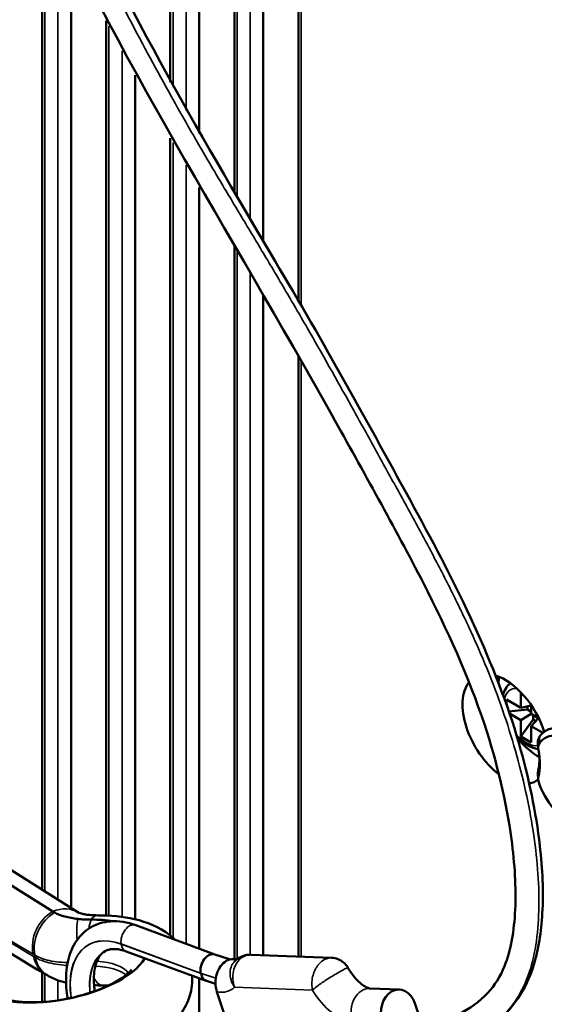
# Model space of a CAD drawing. Header units: millimetres. Extents: x 0 to 4638, y -120 to 1188.
# Tile 228 of 256: x 1523 to 1542, y 331 to 366. Entities that reach past the tile are written whole.
import ezdxf

# ---------------------------------------------------------------- set-up
doc = ezdxf.new("R2010")
doc.units = ezdxf.units.MM
doc.header["$LTSCALE"] = 2
doc.layers.add('Sichtbar (ISO)', color=7, linetype='Continuous', lineweight=50)
doc.layers.add('Sichtbar schmal (ISO)', color=7, linetype='Continuous', lineweight=35)

msp = doc.modelspace()

# ---------------------------------------------------------------- linework, layer by layer
at = {"layer": 'Sichtbar (ISO)'}
for p, q in [((1532.8503, 356.0077), (1532.8503, 394.4341)), ((1531.5808, 358.1543), (1531.5808, 393.0385)), ((1530.5404, 359.8898), (1530.5404, 390.8544)), ((1529.271, 362.0475), (1529.271, 388.1895)), ((1528.2305, 363.8885), (1528.2305, 386.0054)), ((1523.6108, 334.7564), (1523.6108, 370.8566)), ((1524.6512, 334.1022), (1524.6512, 368.6348)), ((1525.9206, 333.8235), (1525.9206, 366.1028)), ((1526.9611, 333.6859), (1526.9611, 364.1455)), ((1528.2305, 333.1019), (1528.2305, 361.8728)), ((1529.271, 332.6265), (1529.271, 360.0886)), ((1530.5404, 332.2523), (1530.5404, 357.966)), ((1531.5808, 332.3914), (1531.5808, 356.2195)), ((1532.8503, 332.342), (1532.8503, 354.0249)), ((1540.8734, 341.3113), (1540.8734, 341.8748)), ((1540.3549, 341.6107), (1540.8734, 341.3113)), ((1540.3549, 341.4298), (1540.3549, 341.6107)), ((1541.2505, 341.3985), (1540.8734, 341.3113)), ((1541.2505, 341.4089), (1541.2505, 341.0936)), ((1540.4404, 341.1839), (1541.1091, 341.252)), ((1540.8734, 340.8758), (1540.4651, 341.1116)), ((1540.8734, 340.8758), (1541.2505, 341.0936)), ((1541.1091, 341.3658), (1541.1091, 341.252)), ((1541.1091, 341.252), (1541.2505, 341.1703)), ((1541.2505, 341.0936), (1541.5236, 340.9359)), ((1541.317, 340.8919), (1541.317, 341.0552)), ((1540.8734, 340.2771), (1541.317, 340.8919)), ((1540.8734, 340.2771), (1540.8734, 340.8758)), ((1541.5146, 340.9411), (1541.2505, 340.6581)), ((1541.4156, 340.835), (1541.317, 340.8919)), ((1541.2505, 340.6581), (1541.2505, 340.0593)), ((1541.6694, 340.4163), (1541.2505, 340.6581)), ((1541.2505, 340.0593), (1540.8734, 340.2771)), ((1519.3536, 336.8861), (1523.9892, 333.9714)), ((1520.0019, 337.0255), (1524.9354, 333.9235)), ((1529.8383, 332.4174), (1526.9833, 333.4696)), ((1526.636, 332.5289), (1529.5237, 331.4656)), ((1523.6108, 332.27), (1523.6108, 332.2706)), ((1530.3987, 332.241), (1529.833, 332.4191)), ((1530.5404, 332.1587), (1530.5404, 332.1594)), ((1534.0477, 332.2954), (1531.1412, 332.4085)), ((1523.6108, 330.7028), (1523.6108, 331.7748)), ((1529.271, 328.1887), (1529.271, 331.5586)), ((1529.534, 331.462), (1529.8627, 331.3585)), ((1525.9206, 331.2626), (1525.9206, 331.3008)), ((1536.4911, 331.1493), (1535.423, 331.1909)), ((1529.9132, 331.0721), (1530.7851, 328.4094)), ((1537.1519, 330.3396), (1537.048, 330.6568))]:
    msp.add_line(p, q, dxfattribs=at)
for centre, major_axis, ratio, start_param, end_param in [((1540.3077, 340.5492), (1.0879, -1.8844), 0.5773503, 1.2009421, 2.5837259), ((1540.3077, 340.5492), (-1.0879, 1.8844), 0.5773503, 0.2287322, 2.2065934), ((1541.4862, 341.2296), (-1.015, 1.7581), 0.5773503, 0.5426935, 0.6791917), ((1542.8056, 338.7254), (-1.0233, 1.7724), 0.5773503, 2.2601274, 6.5510986), ((1542.6648, 338.6441), (0.9146, -1.5841), 0.5773503, 4.4444757, 9.6926913), ((1541.4862, 341.2296), (-1.015, 1.7581), 0.5773503, 1.8117713, 2.3956904), ((1541.752, 339.7395), (0.153, -0.342), 0.5880736, 3.4819572, 4.3303489), ((1539.8363, 340.2771), (1.2171, -2.1081), 0.5773503, 0.5457191, 1.0250772), ((1539.9772, 340.3584), (-1.1084, 1.9198), 0.5773503, 3.6873117, 3.9835721), ((1540.3077, 340.5492), (1.0879, -1.8844), 0.5773503, 6.0965635, 6.3838836), ((1541.7521, 338.6023), (0.1622, -0.351), 0.5520773, 3.7472402, 4.5956318), ((1526.2786, 334.9185), (2.6126, 0.5344), 0.4293764, 3.5636098, 3.6173125), ((1524.2822, 332.1766), (3.1525, 0.6449), 0.4293764, 0.8435782, 1.1309914), ((1526.8065, 332.9918), (-0.1706, -0.4629), 0.6708798, 0, 0.0001687), ((1524.2822, 332.1766), (3.1525, 0.6449), 0.4293764, 3.2801862, 5.9067022), ((1529.6766, 331.9441), (-0.1616, -0.4732), 0.6810495, 3.1579529, 5.3744645), ((1524.467, 332.7779), (-0.6571, -1.1217), 0.8186458, 0.0000008, 0.0001054), ((1529.6882, 331.9307), (-0.1594, -0.467), 0.6811038, 5.3743801, 6.2994612), ((1536.4587, 330.3166), (0.0324, 0.8327), 0.7672558, 5.1629033, 8.3044959)]:
    msp.add_ellipse(centre, major_axis=major_axis, ratio=ratio, start_param=start_param, end_param=end_param, dxfattribs=at)
for points, knots in [([(1524.2061, 371.9439), (1526.3943, 367.017), (1529.1867, 362.1788), (1533.7563, 354.502), (1535.4001, 351.5203), (1538.54, 345.7704), (1539.9865, 342.8674), (1541.1623, 338.7889), (1541.4197, 337.5368), (1541.6534, 335.4983), (1541.6907, 334.6753), (1541.6097, 333.2332), (1541.5117, 332.595), (1541.1933, 331.5814), (1541.0036, 331.1786), (1540.4024, 330.2905), (1539.9183, 329.8701), (1539.2212, 329.4622), (1539.0442, 329.3724), (1538.8644, 329.2923)], [0.0008422, 0.0008422, 0.0008422, 0.0008422, 2.4887201, 2.4887201, 4.026592, 4.026592, 5.4534037, 5.4534037, 6.0931826, 6.0931826, 6.5450622, 6.5450622, 6.9342936, 6.9342936, 7.2279514, 7.2279514, 7.6809625, 7.6809625, 7.8280517, 7.8280517, 7.8280517, 7.8280517]), ([(1538.6141, 330.259), (1539.021, 330.4562), (1539.3834, 330.7059), (1539.9246, 331.2953), (1540.1293, 331.6165), (1540.5094, 332.5614), (1540.6325, 333.2719), (1540.7052, 334.8271), (1540.6523, 335.6898), (1540.3552, 337.9028), (1540.0231, 339.3102), (1538.9977, 342.414), (1538.2181, 344.1371), (1536.3151, 347.8471), (1535.1824, 349.8557), (1530.4023, 358.4463), (1526.2417, 364.9241), (1523.2458, 371.6698)], [0, 0, 0, 0, 0.3851739, 0.3851739, 0.6980901, 0.6980901, 1.158721, 1.158721, 1.6362283, 1.6362283, 2.3507115, 2.3507115, 3.2066838, 3.2066838, 4.2467274, 4.2467274, 7.6504844, 7.6504844, 7.6504844, 7.6504844]), ([(1540.5021, 342.1994), (1540.4438, 342.16), (1540.3931, 342.11), (1540.2974, 341.9783), (1540.2591, 341.8922), (1540.233, 341.7926), (1540.2311, 341.7851), (1540.2294, 341.7776)], [2.39703247, 2.39703247, 2.39703247, 2.39703247, 2.60782585, 2.60782585, 2.88427126, 2.88427126, 2.90660604, 2.90660604, 2.90660604, 2.90660604]), ([(1540.7343, 340.2694), (1540.8116, 340.1856), (1540.8944, 340.1108), (1541.0869, 339.9704), (1541.1983, 339.9105), (1541.3748, 339.8531), (1541.4379, 339.8397), (1541.5012, 339.8343)], [4.29878751, 4.29878751, 4.29878751, 4.29878751, 4.58157579, 4.58157579, 4.92741439, 4.92741439, 5.11584428, 5.11584428, 5.11584428, 5.11584428]), ([(1541.488, 339.9925), (1541.4843, 340.0362), (1541.485, 340.0781), (1541.4983, 340.1804), (1541.5177, 340.2349), (1541.548, 340.2782)], [0.01446628, 0.01446628, 0.01446628, 0.01446628, 0.037767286, 0.037767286, 0.075633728, 0.075633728, 0.075633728, 0.075633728]), ([(1541.4882, 338.8699), (1541.4856, 338.8995), (1541.485, 338.9283), (1541.4872, 338.9725), (1541.4888, 338.9888), (1541.4922, 339.0123), (1541.4935, 339.02), (1541.4971, 339.0385), (1541.4991, 339.0464), (1541.4999, 339.0496)], [0.041227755, 0.041227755, 0.041227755, 0.041227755, 0.056825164, 0.056825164, 0.066241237, 0.066241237, 0.070904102, 0.070904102, 0.077677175, 0.077677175, 0.077677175, 0.077677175]), ([(1524.0612, 333.9296), (1524.1668, 333.8729), (1524.2915, 333.8248), (1524.5722, 333.7476), (1524.7282, 333.7187), (1524.8962, 333.7002)], [-0.18093715, -0.18093715, -0.18093715, -0.18093715, -0.09047007, -0.09047007, 0, 0, 0, 0]), ([(1526.9833, 333.4696), (1526.6833, 333.5801), (1526.3753, 333.6339), (1525.8184, 333.5934), (1525.5683, 333.518), (1525.1532, 333.2677), (1524.9841, 333.1047), (1524.7073, 332.704), (1524.6064, 332.4616), (1524.4737, 331.9001), (1524.4548, 331.574), (1524.4912, 331.1007), (1524.5088, 330.9636), (1524.5333, 330.8253)], [1.7497095, 1.7497095, 1.7497095, 1.7497095, 2.0835132, 2.0835132, 2.3671522, 2.3671522, 2.6232642, 2.6232642, 2.9059289, 2.9059289, 3.2341536, 3.2341536, 3.365499, 3.365499, 3.365499, 3.365499]), ([(1524.8962, 333.7002), (1524.9713, 333.692), (1525.0497, 333.6858), (1525.2088, 333.6777), (1525.2908, 333.6757), (1525.3739, 333.6759)], [-0.081032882, -0.081032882, -0.081032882, -0.081032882, -0.040520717, -0.040520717, 0, 0, 0, 0]), ([(1525.612, 333.8295), (1525.5274, 333.8293), (1525.4475, 333.8321), (1525.3008, 333.8429), (1525.2341, 333.8509), (1525.1177, 333.8697), (1525.0681, 333.8807), (1524.9905, 333.9017), (1524.9625, 333.9119), (1524.9382, 333.922), (1524.9336, 333.9244), (1524.9336, 333.9244)], [5.83681094, 5.83681094, 5.83681094, 5.83681094, 5.9786058, 5.9786058, 6.12040065, 6.12040065, 6.26219551, 6.26219551, 6.40399036, 6.40399036, 6.48742733, 6.48742733, 6.48742733, 6.48742733]), ([(1525.612, 333.8295), (1526.0718, 333.8306), (1526.5159, 333.7894), (1527.3889, 333.5865), (1527.8221, 333.4243), (1528.284, 333.0597), (1528.3473, 333.0044), (1528.4086, 332.9443)], [2.69521829, 2.69521829, 2.69521829, 2.69521829, 3.07392155, 3.07392155, 3.4786863, 3.4786863, 3.54448093, 3.54448093, 3.54448093, 3.54448093]), ([(1525.8756, 332.5354), (1525.804, 332.4932), (1525.7402, 332.4351), (1525.5999, 332.2351), (1525.5309, 332.0659), (1525.4689, 331.6699), (1525.4642, 331.4619), (1525.4923, 331.1891), (1525.4982, 331.1421), (1525.5053, 331.0945)], [2.36180632, 2.36180632, 2.36180632, 2.36180632, 2.61871095, 2.61871095, 2.97740763, 2.97740763, 3.26745409, 3.26745409, 3.32660607, 3.32660607, 3.32660607, 3.32660607]), ([(1526.636, 332.5289), (1526.5667, 332.5545), (1526.5003, 332.5739), (1526.3747, 332.6015), (1526.3156, 332.6097), (1526.2057, 332.6162), (1526.155, 332.6146), (1526.0618, 332.6035), (1526.0193, 332.594), (1525.9408, 332.5684), (1525.9048, 332.5523), (1525.8709, 332.5327)], [1.74970954, 1.74970954, 1.74970954, 1.74970954, 1.87100653, 1.87100653, 1.99230352, 1.99230352, 2.11360051, 2.11360051, 2.2348975, 2.2348975, 2.35619449, 2.35619449, 2.35619449, 2.35619449]), ([(1530.2503, 332.1821), (1530.178, 332.1404), (1530.1002, 332.069), (1529.9898, 331.9189), (1529.938, 331.8134), (1529.8788, 331.6193), (1529.8612, 331.4962), (1529.8627, 331.2884), (1529.8821, 331.1669), (1529.9132, 331.0721)], [0.37172477, 0.37172477, 0.37172477, 0.37172477, 0.41776043, 0.41776043, 0.46430212, 0.46430212, 0.51111275, 0.51111275, 0.55788095, 0.55788095, 0.55788095, 0.55788095]), ([(1530.626, 332.2381), (1530.5813, 332.249), (1530.5354, 332.2544), (1530.415, 332.2508), (1530.3226, 332.2239), (1530.2503, 332.1821)], [0.301120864, 0.301120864, 0.301120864, 0.301120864, 0.325689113, 0.325689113, 0.371724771, 0.371724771, 0.371724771, 0.371724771]), ([(1530.5496, 332.1686), (1530.6089, 332.2309), (1530.6796, 332.2843), (1530.8307, 332.3616), (1530.9124, 332.3874), (1531.0267, 332.4044), (1531.059, 332.4072), (1531.0912, 332.408)], [0, 0, 0, 0, 0.038907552, 0.038907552, 0.076634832, 0.076634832, 0.09120777, 0.09120777, 0.09120777, 0.09120777]), ([(1534.0477, 332.2954), (1534.1255, 332.2924), (1534.2039, 332.2763), (1534.3491, 332.2202), (1534.4178, 332.1796), (1534.536, 332.08), (1534.587, 332.0204), (1534.6307, 331.9484), (1534.6344, 331.942), (1534.6381, 331.9356)], [0.00003475, 0.00003475, 0.00003475, 0.00003475, 0.03530488, 0.03530488, 0.07048076, 0.07048076, 0.10525425, 0.10525425, 0.10860852, 0.10860852, 0.10860852, 0.10860852]), ([(1522.0562, 330.9018), (1522.0562, 330.9018), (1522.0568, 330.9014), (1522.0657, 330.8952), (1522.0984, 330.8749), (1522.2179, 330.8258), (1522.3086, 330.7963), (1522.5524, 330.7417), (1522.7125, 330.7177), (1523.0954, 330.689), (1523.3235, 330.6869), (1523.8231, 330.7143), (1524.0966, 330.746), (1524.6515, 330.8443), (1524.9329, 330.9117), (1525.4618, 331.0729), (1525.7097, 331.1665), (1526.1347, 331.3601), (1526.3149, 331.4599), (1526.5847, 331.6379), (1526.6818, 331.7177), (1526.7966, 331.83), (1526.8233, 331.8676), (1526.8297, 331.8777), (1526.8301, 331.8784), (1526.8301, 331.8784)], [5.9595113, 5.9595113, 5.9595113, 5.9595113, 5.988266, 5.988266, 6.1667542, 6.1667542, 6.3613888, 6.3613888, 6.5853662, 6.5853662, 6.8371427, 6.8371427, 7.1075403, 7.1075403, 7.3856574, 7.3856574, 7.6607348, 7.6607348, 7.9208441, 7.9208441, 8.152797, 8.152797, 8.3501981, 8.3501981, 8.3792178, 8.3792178, 8.3792178, 8.3792178]), ([(1534.6381, 331.9356), (1534.693, 331.8386), (1534.755, 331.7454), (1534.8865, 331.5759), (1534.9559, 331.4996), (1535.0904, 331.373), (1535.1555, 331.322), (1535.2674, 331.249), (1535.3151, 331.2251), (1535.3852, 331.1974), (1535.4086, 331.1927), (1535.4212, 331.191), (1535.4229, 331.1909), (1535.423, 331.1909)], [3.9125084, 3.9125084, 3.9125084, 3.9125084, 4.159751, 4.159751, 4.4069935, 4.4069935, 4.6469958, 4.6469958, 4.8691349, 4.8691349, 5.0787766, 5.0787766, 5.1487213, 5.1487213, 5.1487213, 5.1487213]), ([(1529.0171, 331.6521), (1529.0191, 331.6215), (1529.0205, 331.591), (1529.0261, 331.3123), (1528.9826, 331.0731), (1528.8189, 330.5942), (1528.6856, 330.3672), (1528.3068, 329.8706), (1528.0373, 329.6324), (1527.3617, 329.1548), (1526.9345, 328.9348), (1526.047, 328.5831), (1525.5917, 328.4477), (1524.6774, 328.2541), (1524.2195, 328.1938), (1523.3127, 328.1509), (1522.8651, 328.1695), (1521.9801, 328.3116), (1521.544, 328.4368), (1520.9726, 328.7694), (1520.8171, 328.8804), (1520.5255, 329.1553), (1520.3893, 329.3203), (1520.2798, 329.5134)], [3.8841608, 3.8841608, 3.8841608, 3.8841608, 3.9048241, 3.9048241, 4.0731825, 4.0731825, 4.2835272, 4.2835272, 4.6005435, 4.6005435, 5.0053074, 5.0053074, 5.3808913, 5.3808913, 5.7450611, 5.7450611, 6.1181574, 6.1181574, 6.5196542, 6.5196542, 6.6744315, 6.6744315, 6.8292088, 6.8292088, 6.8292088, 6.8292088]), ([(1524.4716, 331.4024), (1524.2812, 331.4461), (1524.0977, 331.5075), (1523.8859, 331.6134), (1523.8476, 331.6341), (1523.81, 331.6561)], [0.13400941, 0.13400941, 0.13400941, 0.13400941, 0.23041917, 0.23041917, 0.2519838, 0.2519838, 0.2519838, 0.2519838])]:
    msp.add_open_spline(points, degree=3, knots=knots, dxfattribs=at)
for points in [[(1541.5009, 339.8374), (1541.4966, 339.8891), (1541.4923, 339.9408), (1541.488, 339.9925)], [(1541.501, 338.7198), (1541.4967, 338.7698), (1541.4925, 338.8199), (1541.4882, 338.8699)], [(1523.7337, 331.7013), (1522.1341, 332.658), (1520.5353, 333.6105), (1518.9374, 334.559)], [(1530.5471, 332.1666), (1530.5478, 332.1673), (1530.5485, 332.1681), (1530.5493, 332.1689)], [(1531.1401, 332.4085), (1531.1405, 332.4085), (1531.1409, 332.4085), (1531.1412, 332.4084)], [(1523.8099, 331.6562), (1523.7845, 331.6711), (1523.7591, 331.6861), (1523.7337, 331.7013)], [(1525.7836, 331.3023), (1525.6839, 331.3021), (1525.5829, 331.3037), (1525.4811, 331.3057)], [(1525.7836, 331.3023), (1525.857, 331.3025), (1525.9285, 331.3011), (1525.9977, 331.2984)]]:
    msp.add_open_spline(points, degree=3, dxfattribs=at)
at = {"layer": 'Sichtbar schmal (ISO)'}
for p, q in [((1532.9479, 394.3778), (1532.9479, 355.8397)), ((1531.1094, 358.9402), (1531.1094, 392.0489)), ((1530.638, 391.0593), (1530.638, 359.7265)), ((1528.7996, 362.8724), (1528.7996, 387.1999)), ((1528.3281, 386.2103), (1528.3281, 363.7125)), ((1523.7084, 370.642), (1523.7084, 334.695)), ((1524.1798, 334.3986), (1524.1798, 369.6237)), ((1526.0183, 365.915), (1526.0183, 333.8186)), ((1526.4897, 333.7734), (1526.4897, 365.0206)), ((1528.3281, 361.7027), (1528.3281, 333.0195)), ((1528.7996, 332.8002), (1528.7996, 360.8895)), ((1530.638, 357.8032), (1530.638, 332.2484)), ((1531.1094, 332.4088), (1531.1094, 357.0148)), ((1532.9479, 353.8531), (1532.9479, 332.3382)), ((1541.5407, 340.0319), (1541.548, 340.2782)), ((1541.4999, 339.0496), (1541.5084, 338.8399)), ((1526.4569, 332.7963), (1529.3231, 331.74)), ((1529.3394, 331.7293), (1526.4577, 332.7904)), ((1523.3463, 332.3917), (1523.3633, 332.3087)), ((1523.7084, 332.2392), (1523.7084, 332.2384)), ((1524.1798, 332.1479), (1524.1798, 332.1489)), ((1523.7084, 331.7164), (1523.7084, 330.7097)), ((1524.1798, 330.7634), (1524.1798, 331.4863)), ((1529.3231, 331.74), (1529.8745, 331.5664)), ((1529.8737, 331.5611), (1529.3394, 331.7293)), ((1530.5444, 331.2346), (1533.3582, 331.1252))]:
    msp.add_line(p, q, dxfattribs=at)
for centre, major_axis, ratio, start_param, end_param in [((1541.062, 340.9847), (-0.5667, 0.9815), 0.5773503, 5.932569, 6.8477533), ((1541.062, 340.9847), (0.5667, -0.9815), 0.5773503, 5.0388179, 6.0628026), ((1519.5125, 333.9649), (26.3079, -15.6474), 0.01796, 1.437121, 1.61868), ((1519.2024, 335.481), (26.298, -15.5994), 0.0179987, 4.6979019, 4.8787471), ((1524.3839, 332.9003), (-0.6598, -1.1201), 0.8177403, 4.1230306, 5.5483187), ((1524.45, 332.861), (-0.67, -1.1141), 0.8143657, 4.1296085, 5.5557138), ((1524.2306, 332.7917), (0.7097, 1.1288), 0.8238895, 0.0054432, 0.8596453), ((1525.3054, 332.7541), (0.1949, -1.2853), 0.3148704, 3.8386769, 4.5194949), ((1525.7419, 332.7908), (0.0031, -1.3), 0.3845174, 3.9625323, 4.268812), ((1525.6152, 332.4962), (-0.0032, 1.3333), 0.3845174, 0, 0.4837896), ((1526.8553, 330.0219), (-1.5833, 2.7424), 0.5773503, 5.6767004, 7.2418181), ((1526.8553, 330.0219), (-1.58, 2.7366), 0.5773503, 5.6767004, 7.2408496), ((1526.8104, 333.0004), (0.1729, 0.4692), 0.6708798, 0, 2.2492321), ((1527.2042, 330.2233), (-1.3333, 2.3094), 0.5773503, 0, 0.909016), ((1527.2136, 330.2288), (-1.3333, 2.3094), 0.5773503, 0.0039421, 0.9100028), ((1526.8065, 332.9918), (-0.1706, -0.4629), 0.6708798, 5.3908247, 6.2831853), ((1524.401, 332.817), (-0.6672, -1.1157), 0.8152847, 5.5537257, 6.2831854), ((1524.467, 332.7779), (-0.6571, -1.1217), 0.8186458, 5.5462892, 6.2831861), ((1524.5043, 331.0911), (2.3001, 0.4705), 0.4293764, 0.2039321, 0.9955515), ((1524.5429, 330.9026), (2.3001, 0.4705), 0.4293764, 0.3492078, 1.0433224), ((1525.7804, 332.6023), (0.0031, -1.3), 0.3845174, 5.6152607, 6.2831896), ((1529.5043, 332.7286), (0.9167, -1.5877), 0.5773503, 5.8186554, 6.428979), ((1534.2535, 331.6909), (0.9167, -1.5877), 0.5773503, 4.7354917, 5.9341195), ((1535.3906, 330.3582), (0.0324, 0.8327), 0.7672558, 0, 2.0213106)]:
    msp.add_ellipse(centre, major_axis=major_axis, ratio=ratio, start_param=start_param, end_param=end_param, dxfattribs=at)
for points, knots in [([(1539.5955, 329.688), (1539.6661, 329.7342), (1539.9957, 329.9636), (1540.5275, 330.4642), (1541.0613, 331.35), (1541.3852, 332.4425), (1541.5307, 333.6663), (1541.5293, 334.9782), (1541.4052, 336.3498), (1541.1754, 337.7645), (1540.844, 339.2128), (1540.4135, 340.6841), (1539.8875, 342.1671), (1539.2713, 343.6476), (1538.5845, 345.112), (1537.8501, 346.5566), (1537.0866, 347.9832), (1536.3098, 349.3963), (1535.5338, 350.8055), (1534.4936, 352.6847), (1533.4376, 354.5626), (1532.354, 356.431), (1531.5254, 357.8233), (1530.6933, 359.2074), (1529.8678, 360.5878), (1529.0589, 361.9712), (1528.0066, 363.8263), (1526.7428, 366.1619), (1525.3194, 368.9917), (1524.4419, 370.8906), (1524.0562, 371.7592)], [-0.96693638, -0.96693638, -0.96693638, -0.96693638, -0.95868382, -0.92775854, -0.89683325, -0.86590797, -0.83498268, -0.8040574, -0.77313211, -0.74220683, -0.71128154, -0.68035626, -0.64943097, -0.61850569, -0.58758041, -0.55665512, -0.52572984, -0.49480455, -0.46387927, -0.43295398, -0.37110341, -0.34017813, -0.30925285, -0.27832756, -0.24740228, -0.21647699, -0.18555171, -0.12370114, -0.06185057, 0, 0, 0, 0]), ([(1523.3463, 332.3917), (1523.4665, 332.3199), (1523.6159, 332.2605), (1523.7865, 332.2169), (1523.9965, 332.1632), (1524.2442, 332.1323), (1524.5086, 332.1287), (1524.5153, 332.1286), (1524.5221, 332.1286), (1524.5288, 332.1285)], [0, 0, 0, 0, 0.33333102, 0.33333102, 0.33333102, 0.74582793, 0.74582793, 0.74582793, 0.75626165, 0.75626165, 0.75626165, 0.75626165]), ([(1524.5089, 332.0202), (1524.4675, 332.023), (1524.4266, 332.0263), (1524.3864, 332.0301), (1524.1305, 332.0544), (1523.8951, 332.0992), (1523.6987, 332.1624), (1523.5712, 332.2035), (1523.4581, 332.2528), (1523.3633, 332.3087)], [0.26610877, 0.26610877, 0.26610877, 0.26610877, 0.32981182, 0.32981182, 0.32981182, 0.73741568, 0.73741568, 0.73741568, 1, 1, 1, 1]), ([(1530.5444, 331.2346), (1530.5434, 331.2362), (1530.5424, 331.2377), (1530.5414, 331.2392), (1530.488, 331.322), (1530.4462, 331.413), (1530.4201, 331.504), (1530.3947, 331.5927), (1530.3833, 331.6839), (1530.3872, 331.7697), (1530.391, 331.8552), (1530.4101, 331.9378), (1530.4428, 332.0105), (1530.469, 332.0684), (1530.5044, 332.1214), (1530.5471, 332.1666)], [0, 0, 0, 0, 0.0020809, 0.0020809, 0.0020809, 0.11611267, 0.11611267, 0.11611267, 0.22720501, 0.22720501, 0.22720501, 0.33777468, 0.33777468, 0.33777468, 0.42587811, 0.42587811, 0.42587811, 0.42587811]), ([(1530.5444, 331.2346), (1530.5438, 331.2363), (1530.5432, 331.238), (1530.5426, 331.2396), (1530.5104, 331.3301), (1530.4904, 331.4293), (1530.4847, 331.528), (1530.4791, 331.6242), (1530.4867, 331.7228), (1530.507, 331.8152), (1530.5272, 331.9071), (1530.5606, 331.9954), (1530.6041, 332.0725), (1530.6467, 332.1478), (1530.7002, 332.2145), (1530.7602, 332.2669), (1530.7907, 332.2935), (1530.8232, 332.3169), (1530.857, 332.3364), (1530.9213, 332.3735), (1530.9915, 332.3971), (1531.0621, 332.4054), (1531.0879, 332.4085), (1531.114, 332.4095), (1531.1401, 332.4085)], [0, 0, 0, 0, 0.00208036, 0.00208036, 0.00208036, 0.11610699, 0.11610699, 0.11610699, 0.22721442, 0.22721442, 0.22721442, 0.33779338, 0.33779338, 0.33779338, 0.44582487, 0.44582487, 0.44582487, 0.50021249, 0.50021249, 0.50021249, 0.60479925, 0.60479925, 0.60479925, 0.64307553, 0.64307553, 0.64307553, 0.64307553]), ([(1533.3582, 331.1252), (1533.3304, 331.2448), (1533.3255, 331.3781), (1533.3432, 331.5072), (1533.353, 331.5789), (1533.3699, 331.651), (1533.3931, 331.72), (1533.4044, 331.7535), (1533.4172, 331.7863), (1533.4314, 331.818), (1533.4618, 331.8864), (1533.4992, 331.9513), (1533.5417, 332.009), (1533.5465, 332.0155), (1533.5513, 332.0219), (1533.5562, 332.0282), (1533.6074, 332.0941), (1533.6664, 332.1508), (1533.7286, 332.194), (1533.7428, 332.2039), (1533.7575, 332.2132), (1533.7722, 332.2218), (1533.8295, 332.2551), (1533.8896, 332.2775), (1533.949, 332.2883), (1533.9775, 332.2935), (1534.0062, 332.296), (1534.0345, 332.2958), (1534.0388, 332.2957), (1534.0432, 332.2956), (1534.0475, 332.2954)], [0, 0, 0, 0, 0.15039267, 0.15039267, 0.15039267, 0.23397594, 0.23397594, 0.23397594, 0.27453569, 0.27453569, 0.27453569, 0.3621039, 0.3621039, 0.3621039, 0.37193715, 0.37193715, 0.37193715, 0.47519803, 0.47519803, 0.47519803, 0.49893397, 0.49893397, 0.49893397, 0.59132612, 0.59132612, 0.59132612, 0.63571248, 0.63571248, 0.63571248, 0.64247682, 0.64247682, 0.64247682, 0.64247682]), ([(1533.3582, 331.1252), (1533.3695, 331.1366), (1533.3818, 331.1485), (1533.3948, 331.1606), (1533.4407, 331.2032), (1533.4987, 331.2507), (1533.5642, 331.2998), (1533.5716, 331.3053), (1533.5791, 331.3109), (1533.5867, 331.3164), (1533.6383, 331.3544), (1533.6952, 331.394), (1533.7543, 331.4334), (1533.7831, 331.4526), (1533.8124, 331.4718), (1533.8419, 331.4908), (1533.9056, 331.5318), (1533.9715, 331.5728), (1534.0358, 331.6121), (1534.0431, 331.6165), (1534.0503, 331.6208), (1534.0574, 331.6252), (1534.1328, 331.6709), (1534.2068, 331.7147), (1534.2738, 331.7538), (1534.2892, 331.7627), (1534.3045, 331.7716), (1534.3192, 331.7801), (1534.3767, 331.8133), (1534.4285, 331.8427), (1534.4723, 331.8667), (1534.4933, 331.8782), (1534.5127, 331.8886), (1534.5301, 331.8975), (1534.5522, 331.909), (1534.5711, 331.9182), (1534.5865, 331.925), (1534.606, 331.9335), (1534.6204, 331.9383), (1534.629, 331.9387), (1534.6317, 331.9389), (1534.6339, 331.9386), (1534.6355, 331.9379), (1534.6367, 331.9373), (1534.6375, 331.9366), (1534.6381, 331.9356)], [0, 0, 0, 0, 0.03075045, 0.03075045, 0.03075045, 0.13881674, 0.13881674, 0.13881674, 0.15095439, 0.15095439, 0.15095439, 0.23428285, 0.23428285, 0.23428285, 0.27479149, 0.27479149, 0.27479149, 0.36229018, 0.36229018, 0.36229018, 0.3721232, 0.3721232, 0.3721232, 0.47542937, 0.47542937, 0.47542937, 0.49918729, 0.49918729, 0.49918729, 0.59164503, 0.59164503, 0.59164503, 0.63603475, 0.63603475, 0.63603475, 0.69251416, 0.69251416, 0.69251416, 0.7639482, 0.7639482, 0.7639482, 0.78687717, 0.78687717, 0.78687717, 0.803373, 0.803373, 0.803373, 0.803373])]:
    msp.add_open_spline(points, degree=3, knots=knots, dxfattribs=at)
for points in [[(1523.2802, 332.4311), (1523.3022, 332.4181), (1523.3243, 332.405), (1523.3463, 332.3917)], [(1523.3633, 332.3087), (1523.3413, 332.3216), (1523.3193, 332.3346), (1523.2973, 332.3478)]]:
    msp.add_open_spline(points, degree=3, dxfattribs=at)

doc.saveas('drawing.dxf')
